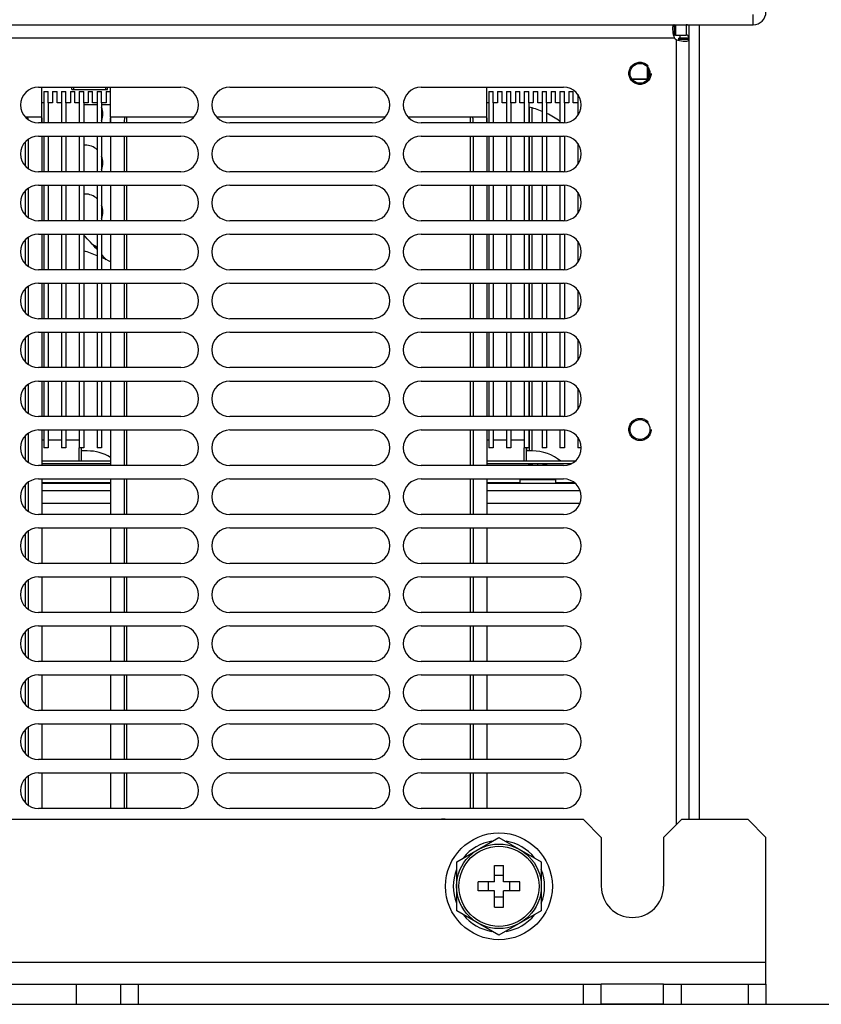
# Model space of a CAD drawing. Extents: x 33 to 410, y 33 to 287.
# Tile 46 of 90: x 318 to 348, y 33 to 70. Entities that reach past the tile are written whole.
import ezdxf

# ---------------------------------------------------------------- set-up
doc = ezdxf.new("R2010")
doc.units = 0
doc.header["$LTSCALE"] = 23.1
doc.linetypes.add('HIDDEN', pattern=[0.2, 0.1, -0.1])
doc.layers.get('0').update_dxf_attribs({"linetype": 'CONTINUOUS'})
for name, color, linetype in [('02___PRT_ALL_AXES', 7, 'CONTINUOUS'), ('ALL_AXIS', 7, 'CONTINUOUS'), ('ALL_CURVE', 7, 'CONTINUOUS'), ('ALL_DIM', 7, 'CONTINUOUS'), ('ALL_FEATURES', 7, 'CONTINUOUS'), ('DEFAULT_2', 8, 'HIDDEN')]:
    doc.layers.add(name, color=color, linetype=linetype)
doc.dimstyles.get("Standard").update_dxf_attribs({"dimtxt": 2.5, "dimasz": 2.5, "dimexe": 1.25, "dimexo": 0.625, "dimtad": 1, "dimcen": 2.5, "dimazin": 3, "dimtfac": 1, "dimtmove": 0, "dimatfit": 3})

# ---------------------------------------------------------------- blocks, each defined once
blk = doc.blocks.new('_OPEN')
at = {"color": 0, "linetype": 'BYBLOCK'}
for p, q in [((0, 0), (-1, 0.25)), ((-1, -0.25), (0, 0)), ((-1, 0), (0, 0))]:
    blk.add_line(p, q, dxfattribs=at)
blk = doc.blocks.new('*D12')
at = {"layer": 'ALL_DIM', "color": 2, "linetype": 'CONTINUOUS'}
for p, q in [((313.769, 74.608), (360.125, 74.608)), ((359.125, 74.608), (359.125, 54.016)), ((359.125, 33.425), (359.125, 54.016)), ((346.668, 33.425), (360.125, 33.425))]:
    blk.add_line(p, q, dxfattribs=at)
at = {"layer": 'ALL_DIM', "color": 2, "linetype": 'CONTINUOUS', "xscale": 2, "yscale": 2, "zscale": 2}
for p, rotation in [((359.125, 74.608), 90), ((359.125, 33.425), 270)]:
    blk.add_blockref('_OPEN', p, dxfattribs=dict(at, rotation=rotation))
blk = doc.blocks.new('*D13')
at = {"layer": 'ALL_DIM', "color": 2, "linetype": 'CONTINUOUS'}
for p, q in [((338.953, 82.824), (372.125, 82.824)), ((371.125, 82.824), (371.125, 58.125)), ((371.125, 33.425), (371.125, 58.125)), ((346.668, 33.425), (372.125, 33.425))]:
    blk.add_line(p, q, dxfattribs=at)
at = {"layer": 'ALL_DIM', "color": 2, "linetype": 'CONTINUOUS', "xscale": 2, "yscale": 2, "zscale": 2}
for p, rotation in [((371.125, 82.824), 90), ((371.125, 33.425), 270)]:
    blk.add_blockref('_OPEN', p, dxfattribs=dict(at, rotation=rotation))
blk = doc.blocks.new('*D14')
at = {"layer": 'ALL_DIM', "color": 2, "linetype": 'CONTINUOUS'}
for p, q in [((339.844, 95.098), (378.125, 95.098)), ((377.125, 95.098), (377.125, 64.262)), ((377.125, 33.425), (377.125, 64.262)), ((346.668, 33.425), (378.125, 33.425))]:
    blk.add_line(p, q, dxfattribs=at)
at = {"layer": 'ALL_DIM', "color": 2, "linetype": 'CONTINUOUS', "xscale": 2, "yscale": 2, "zscale": 2}
for p, rotation in [((377.125, 95.098), 90), ((377.125, 33.425), 270)]:
    blk.add_blockref('_OPEN', p, dxfattribs=dict(at, rotation=rotation))
blk = doc.blocks.new('*D15')
at = {"layer": 'ALL_DIM', "color": 2, "linetype": 'CONTINUOUS'}
for p, q in [((312.767, 103.666), (390.125, 103.666)), ((389.125, 103.666), (389.125, 68.545)), ((389.125, 33.425), (389.125, 68.545)), ((347.336, 33.425), (390.125, 33.425))]:
    blk.add_line(p, q, dxfattribs=at)
at = {"layer": 'ALL_DIM', "color": 2, "linetype": 'CONTINUOUS', "xscale": 2, "yscale": 2, "zscale": 2}
for p, rotation in [((389.125, 103.666), 90), ((389.125, 33.425), 270)]:
    blk.add_blockref('_OPEN', p, dxfattribs=dict(at, rotation=rotation))
blk = doc.blocks.new('*D16')
at = {"layer": 'ALL_DIM', "color": 2, "linetype": 'CONTINUOUS'}
for p, q in [((326.134, 96.034), (384.125, 96.034)), ((383.125, 96.034), (383.125, 64.73)), ((383.125, 33.425), (383.125, 64.73)), ((265.339, 33.425), (384.125, 33.425))]:
    blk.add_line(p, q, dxfattribs=at)
at = {"layer": 'ALL_DIM', "color": 2, "linetype": 'CONTINUOUS', "xscale": 2, "yscale": 2, "zscale": 2}
for p, rotation in [((383.125, 96.034), 90), ((383.125, 33.425), 270)]:
    blk.add_blockref('_OPEN', p, dxfattribs=dict(at, rotation=rotation))

msp = doc.modelspace()

# ---------------------------------------------------------------- linework, layer by layer
at = {"color": 7, "linetype": 'CONTINUOUS'}
for p, q in [((343.113, 69.664), (343.113, 69.781)), ((341.307, 68.128), (341.913, 68.128)), ((320.284, 67.744), (321.62, 67.744))]:
    msp.add_line(p, q, dxfattribs=at)
at = {"layer": '02___PRT_ALL_AXES', "color": 7, "linetype": 'CONTINUOUS'}
for p, q in [((319.232, 67.243), (319.232, 66.491)), ((319.399, 67.243), (319.399, 66.491)), ((319.9, 67.243), (319.9, 66.491)), ((320.067, 67.243), (320.067, 66.491)), ((320.568, 67.243), (320.568, 66.491)), ((320.735, 67.243), (320.735, 66.491)), ((321.236, 67.243), (321.236, 66.491)), ((321.403, 67.243), (321.403, 66.491)), ((335.932, 67.243), (335.932, 66.491)), ((336.099, 67.243), (336.099, 66.491)), ((336.6, 67.243), (336.6, 66.491)), ((336.767, 67.243), (336.767, 66.491)), ((337.268, 67.243), (337.268, 66.491)), ((337.435, 67.243), (337.435, 66.491)), ((337.936, 67.243), (337.936, 66.491)), ((338.103, 67.243), (338.103, 66.491)), ((338.604, 67.243), (338.604, 66.491)), ((338.771, 67.243), (338.771, 66.494)), ((339.272, 67.243), (339.272, 66.76)), ((319.232, 65.99), (319.232, 64.654)), ((319.399, 65.99), (319.399, 64.654)), ((319.9, 65.99), (319.9, 64.654)), ((320.067, 65.99), (320.067, 64.654)), ((320.568, 65.99), (320.568, 64.654)), ((320.735, 65.99), (320.735, 64.654)), ((321.236, 65.99), (321.236, 64.654)), ((321.403, 65.99), (321.403, 64.654)), ((335.932, 65.99), (335.932, 64.654)), ((336.099, 65.99), (336.099, 64.654)), ((336.6, 65.99), (336.6, 64.654)), ((336.767, 65.99), (336.767, 64.654)), ((337.268, 65.99), (337.268, 64.654)), ((337.435, 65.99), (337.435, 64.654)), ((337.936, 65.99), (337.936, 64.654)), ((338.103, 65.99), (338.103, 64.654)), ((338.604, 65.99), (338.604, 64.654)), ((338.771, 65.988), (338.771, 64.657)), ((339.272, 65.722), (339.272, 64.923)), ((319.232, 64.153), (319.232, 62.817)), ((319.399, 64.153), (319.399, 62.817)), ((319.9, 64.153), (319.9, 62.817)), ((320.067, 64.153), (320.067, 62.817)), ((320.568, 64.153), (320.568, 62.817)), ((320.735, 64.153), (320.735, 62.817)), ((321.236, 64.153), (321.236, 62.817)), ((321.403, 64.153), (321.403, 62.817)), ((335.932, 64.153), (335.932, 62.817)), ((336.099, 64.153), (336.099, 62.817)), ((336.6, 64.153), (336.6, 62.817)), ((336.767, 64.153), (336.767, 62.817)), ((337.268, 64.153), (337.268, 62.817)), ((337.435, 64.153), (337.435, 62.817)), ((337.936, 64.153), (337.936, 62.817)), ((338.103, 64.153), (338.103, 62.817)), ((338.604, 64.153), (338.604, 62.817)), ((338.771, 64.151), (338.771, 62.82)), ((339.272, 63.885), (339.272, 63.086)), ((319.232, 62.316), (319.232, 60.98)), ((319.399, 62.316), (319.399, 60.98)), ((319.9, 62.316), (319.9, 60.98)), ((320.067, 62.316), (320.067, 60.98)), ((320.568, 62.316), (320.568, 60.98)), ((320.735, 62.316), (320.735, 60.98)), ((321.236, 62.316), (321.236, 60.98)), ((321.403, 62.316), (321.403, 60.98)), ((335.932, 62.316), (335.932, 60.98)), ((336.099, 62.316), (336.099, 60.98)), ((336.6, 62.316), (336.6, 60.98)), ((336.767, 62.316), (336.767, 60.98)), ((337.268, 62.316), (337.268, 60.98)), ((337.435, 62.316), (337.435, 60.98)), ((337.936, 62.316), (337.936, 60.98)), ((338.103, 62.316), (338.103, 60.98)), ((338.604, 62.316), (338.604, 60.98)), ((338.771, 62.314), (338.771, 60.983)), ((339.272, 62.048), (339.272, 61.249)), ((319.232, 60.479), (319.232, 59.143)), ((319.399, 60.479), (319.399, 59.143)), ((319.9, 60.479), (319.9, 59.143)), ((320.067, 60.479), (320.067, 59.143)), ((320.568, 60.479), (320.568, 59.143)), ((320.735, 60.479), (320.735, 59.143)), ((321.236, 60.479), (321.236, 59.143)), ((321.403, 60.479), (321.403, 59.143)), ((335.932, 60.479), (335.932, 59.143)), ((336.099, 60.479), (336.099, 59.143)), ((336.6, 60.479), (336.6, 59.143)), ((336.767, 60.479), (336.767, 59.143)), ((337.268, 60.479), (337.268, 59.143)), ((337.435, 60.479), (337.435, 59.143)), ((337.936, 60.479), (337.936, 59.143)), ((338.103, 60.479), (338.103, 59.143)), ((338.604, 60.479), (338.604, 59.143)), ((338.771, 60.477), (338.771, 59.146)), ((339.272, 60.211), (339.272, 59.412)), ((319.232, 58.642), (319.232, 57.306)), ((319.399, 58.642), (319.399, 57.306)), ((319.9, 58.642), (319.9, 57.306)), ((320.067, 58.642), (320.067, 57.306)), ((320.568, 58.642), (320.568, 57.306)), ((320.735, 58.642), (320.735, 57.306)), ((321.236, 58.642), (321.236, 57.306)), ((321.403, 58.642), (321.403, 57.306)), ((335.932, 58.642), (335.932, 57.306)), ((336.099, 58.642), (336.099, 57.306)), ((336.6, 58.642), (336.6, 57.306)), ((336.767, 58.642), (336.767, 57.306)), ((337.268, 58.642), (337.268, 57.306)), ((337.435, 58.642), (337.435, 57.306)), ((337.936, 58.642), (337.936, 57.306)), ((338.103, 58.642), (338.103, 57.306)), ((338.604, 58.642), (338.604, 57.306)), ((338.771, 58.64), (338.771, 57.309)), ((339.272, 58.374), (339.272, 57.575)), ((319.232, 56.805), (319.232, 55.469)), ((319.399, 56.805), (319.399, 55.469)), ((319.9, 56.805), (319.9, 55.469)), ((320.067, 56.805), (320.067, 55.469)), ((320.568, 56.805), (320.568, 55.469)), ((320.735, 56.805), (320.735, 55.469)), ((321.236, 56.805), (321.236, 55.469)), ((321.403, 56.805), (321.403, 55.469)), ((335.932, 56.805), (335.932, 55.469)), ((336.099, 56.805), (336.099, 55.469)), ((336.6, 56.805), (336.6, 55.469)), ((336.767, 56.805), (336.767, 55.469)), ((337.268, 56.805), (337.268, 55.469)), ((337.435, 56.805), (337.435, 55.469)), ((337.936, 56.805), (337.936, 55.469)), ((338.103, 56.805), (338.103, 55.469)), ((338.604, 56.805), (338.604, 55.469)), ((338.771, 56.803), (338.771, 55.472)), ((339.272, 56.537), (339.272, 55.738)), ((319.232, 54.968), (319.232, 54.3)), ((319.399, 54.968), (319.399, 54.3)), ((319.9, 54.968), (319.9, 54.3)), ((320.067, 54.968), (320.067, 54.3)), ((320.568, 54.968), (320.568, 54.3)), ((320.735, 54.968), (320.735, 54.3)), ((321.236, 54.968), (321.236, 54.3)), ((321.403, 54.968), (321.403, 54.3)), ((335.932, 54.968), (335.932, 54.3)), ((336.099, 54.968), (336.099, 54.3)), ((336.6, 54.968), (336.6, 54.3)), ((336.767, 54.968), (336.767, 54.3)), ((337.268, 54.968), (337.268, 54.3)), ((337.435, 54.968), (337.435, 54.3)), ((337.936, 54.968), (337.936, 54.3)), ((338.103, 54.968), (338.103, 54.3)), ((338.604, 54.968), (338.604, 54.3)), ((338.771, 54.966), (338.771, 54.3)), ((339.272, 54.7), (339.272, 54.3)), ((319.399, 54.3), (319.232, 54.3)), ((320.067, 54.3), (319.9, 54.3)), ((320.735, 54.3), (320.568, 54.3)), ((321.403, 54.3), (321.236, 54.3)), ((336.099, 54.3), (335.932, 54.3)), ((336.767, 54.3), (336.6, 54.3)), ((337.435, 54.3), (337.268, 54.3)), ((338.103, 54.3), (337.936, 54.3)), ((338.771, 54.3), (338.604, 54.3)), ((339.406, 54.3), (339.272, 54.3)), ((342.495, 33.425), (340.157, 33.425))]:
    msp.add_line(p, q, dxfattribs=at)
at = {"layer": '02___PRT_ALL_AXES', "color": 3, "linetype": 'CONTINUOUS'}
msp.add_line((342.495, 34.177), (340.157, 34.177), dxfattribs=at)
at = {"layer": 'ALL_AXIS', "color": 7, "linetype": 'CONTINUOUS'}
for p, q in [((342.946, 70.165), (342.946, 69.781)), ((342.946, 69.781), (342.894, 69.781)), ((343.447, 69.664), (343.063, 69.664)), ((343.063, 69.612), (343.063, 69.664)), ((341.876, 68.606), (341.876, 68.084)), ((341.876, 68.128), (341.307, 68.128)), ((319.165, 66.491), (319.165, 67.827)), ((320.352, 67.827), (320.352, 67.744)), ((320.352, 67.744), (321.552, 67.744)), ((321.552, 67.827), (321.552, 67.744)), ((321.737, 66.708), (321.737, 67.827)), ((335.865, 66.491), (335.865, 67.827)), ((318.547, 66.701), (318.547, 66.708)), ((322.355, 66.491), (322.355, 66.708)), ((335.247, 66.491), (335.247, 66.708)), ((318.547, 64.864), (318.547, 65.781)), ((322.355, 64.654), (322.355, 65.99)), ((335.247, 64.654), (335.247, 65.99)), ((320.785, 65.656), (320.735, 65.656)), ((318.547, 63.027), (318.547, 63.944)), ((322.355, 62.817), (322.355, 64.153)), ((335.247, 62.817), (335.247, 64.153)), ((320.785, 63.819), (320.735, 63.819)), ((318.547, 61.19), (318.547, 62.107)), ((322.355, 60.98), (322.355, 62.316)), ((335.247, 60.98), (335.247, 62.316)), ((318.547, 59.353), (318.547, 60.27)), ((322.355, 59.143), (322.355, 60.479)), ((335.247, 59.143), (335.247, 60.479)), ((318.547, 57.516), (318.547, 58.433)), ((322.355, 57.306), (322.355, 58.642)), ((335.247, 57.306), (335.247, 58.642)), ((318.547, 55.679), (318.547, 56.596)), ((322.355, 55.469), (322.355, 56.805)), ((335.247, 55.469), (335.247, 56.805)), ((318.547, 53.842), (318.547, 54.759)), ((322.355, 53.632), (322.355, 54.968)), ((335.247, 53.632), (335.247, 54.968)), ((318.547, 52.005), (318.547, 52.922)), ((322.355, 51.795), (322.355, 53.131)), ((335.247, 51.795), (335.247, 53.131)), ((338.437, 53.098), (337.101, 53.098)), ((337.101, 53.098), (337.101, 52.964)), ((337.185, 53.131), (337.185, 53.098)), ((338.354, 53.131), (338.354, 53.098)), ((338.437, 53.098), (338.437, 52.964)), ((318.547, 50.168), (318.547, 51.085)), ((322.355, 49.958), (322.355, 51.294)), ((335.247, 49.958), (335.247, 51.294)), ((318.547, 48.331), (318.547, 49.248)), ((322.355, 48.121), (322.355, 49.457)), ((335.247, 48.121), (335.247, 49.457)), ((318.547, 46.494), (318.547, 47.411)), ((322.355, 46.284), (322.355, 47.62)), ((335.247, 46.284), (335.247, 47.62)), ((318.547, 44.657), (318.547, 45.574)), ((322.355, 44.447), (322.355, 45.783)), ((335.247, 44.447), (335.247, 45.783)), ((318.547, 42.82), (318.547, 43.737)), ((322.355, 42.61), (322.355, 43.946)), ((335.247, 42.61), (335.247, 43.946)), ((322.355, 40.773), (322.355, 42.109)), ((335.247, 40.773), (335.247, 42.109)), ((318.547, 40.983), (318.547, 41.9)), ((334.73, 38.767), (336.316, 39.683)), ((336.316, 39.683), (337.903, 38.767)), ((334.73, 36.935), (334.73, 38.767)), ((337.903, 38.767), (337.903, 36.935)), ((336.316, 36.019), (334.73, 36.935)), ((337.903, 36.935), (336.316, 36.019))]:
    msp.add_line(p, q, dxfattribs=at)
at = {"layer": 'ALL_AXIS', "color": 3, "linetype": 'CONTINUOUS'}
for p, q in [((319.032, 67.827), (324.376, 67.827)), ((326.213, 67.827), (331.557, 67.827)), ((333.394, 67.827), (338.738, 67.827)), ((324.376, 66.491), (319.032, 66.491)), ((331.557, 66.491), (326.213, 66.491)), ((338.738, 66.491), (333.394, 66.491)), ((319.032, 65.99), (324.376, 65.99)), ((326.213, 65.99), (331.557, 65.99)), ((333.394, 65.99), (338.738, 65.99)), ((324.376, 64.654), (319.032, 64.654)), ((331.557, 64.654), (326.213, 64.654)), ((338.738, 64.654), (333.394, 64.654)), ((319.032, 64.153), (324.376, 64.153)), ((326.213, 64.153), (331.557, 64.153)), ((333.394, 64.153), (338.738, 64.153)), ((324.376, 62.817), (319.032, 62.817)), ((331.557, 62.817), (326.213, 62.817)), ((338.738, 62.817), (333.394, 62.817)), ((319.032, 62.316), (324.376, 62.316)), ((326.213, 62.316), (331.557, 62.316)), ((333.394, 62.316), (338.738, 62.316)), ((324.376, 60.98), (319.032, 60.98)), ((331.557, 60.98), (326.213, 60.98)), ((338.738, 60.98), (333.394, 60.98)), ((319.032, 60.479), (324.376, 60.479)), ((326.213, 60.479), (331.557, 60.479)), ((333.394, 60.479), (338.738, 60.479)), ((324.376, 59.143), (319.032, 59.143)), ((331.557, 59.143), (326.213, 59.143)), ((338.738, 59.143), (333.394, 59.143)), ((319.032, 58.642), (324.376, 58.642)), ((326.213, 58.642), (331.557, 58.642)), ((333.394, 58.642), (338.738, 58.642)), ((324.376, 57.306), (319.032, 57.306)), ((331.557, 57.306), (326.213, 57.306)), ((338.738, 57.306), (333.394, 57.306)), ((319.032, 56.805), (324.376, 56.805)), ((326.213, 56.805), (331.557, 56.805)), ((333.394, 56.805), (338.738, 56.805)), ((324.376, 55.469), (319.032, 55.469)), ((331.557, 55.469), (326.213, 55.469)), ((338.738, 55.469), (333.394, 55.469)), ((319.032, 54.968), (324.376, 54.968)), ((326.213, 54.968), (331.557, 54.968)), ((333.394, 54.968), (338.738, 54.968)), ((324.376, 53.632), (319.032, 53.632)), ((331.557, 53.632), (326.213, 53.632)), ((338.738, 53.632), (333.394, 53.632)), ((319.032, 53.131), (324.376, 53.131)), ((326.213, 53.131), (331.557, 53.131)), ((333.394, 53.131), (338.738, 53.131)), ((324.376, 51.795), (319.032, 51.795)), ((331.557, 51.795), (326.213, 51.795)), ((338.738, 51.795), (333.394, 51.795)), ((319.032, 51.294), (324.376, 51.294)), ((326.213, 51.294), (331.557, 51.294)), ((333.394, 51.294), (338.738, 51.294)), ((324.376, 49.958), (319.032, 49.958)), ((331.557, 49.958), (326.213, 49.958)), ((338.738, 49.958), (333.394, 49.958)), ((319.032, 49.457), (324.376, 49.457)), ((326.213, 49.457), (331.557, 49.457)), ((333.394, 49.457), (338.738, 49.457)), ((324.376, 48.121), (319.032, 48.121)), ((331.557, 48.121), (326.213, 48.121)), ((338.738, 48.121), (333.394, 48.121)), ((319.032, 47.62), (324.376, 47.62)), ((326.213, 47.62), (331.557, 47.62)), ((333.394, 47.62), (338.738, 47.62)), ((324.376, 46.284), (319.032, 46.284)), ((331.557, 46.284), (326.213, 46.284)), ((338.738, 46.284), (333.394, 46.284)), ((319.032, 45.783), (324.376, 45.783)), ((326.213, 45.783), (331.557, 45.783)), ((333.394, 45.783), (338.738, 45.783)), ((324.376, 44.447), (319.032, 44.447)), ((331.557, 44.447), (326.213, 44.447)), ((338.738, 44.447), (333.394, 44.447)), ((319.032, 43.946), (324.376, 43.946)), ((326.213, 43.946), (331.557, 43.946)), ((333.394, 43.946), (338.738, 43.946)), ((324.376, 42.61), (319.032, 42.61)), ((331.557, 42.61), (326.213, 42.61)), ((338.738, 42.61), (333.394, 42.61)), ((319.032, 42.109), (324.376, 42.109)), ((326.213, 42.109), (331.557, 42.109)), ((333.394, 42.109), (338.738, 42.109)), ((324.376, 40.773), (319.032, 40.773)), ((331.557, 40.773), (326.213, 40.773)), ((338.738, 40.773), (333.394, 40.773))]:
    msp.add_line(p, q, dxfattribs=at)
at = {"layer": 'ALL_AXIS', "color": 9, "linetype": 'CONTINUOUS'}
msp.add_line((337.358, 53.642), (338.18, 53.642), dxfattribs=at)
at = {"layer": 'ALL_AXIS', "color": 3, "linetype": 'CONTINUOUS'}
for centre in [(341.61, 68.345), (341.61, 54.985)]:
    msp.add_circle(centre, 0.374, dxfattribs=at)
at = {"layer": 'ALL_AXIS', "color": 7, "linetype": 'CONTINUOUS'}
for radius in [2.004, 1.587]:
    msp.add_circle((336.316, 37.851), radius, dxfattribs=at)
at = {"layer": 'ALL_AXIS', "color": 3, "linetype": 'CONTINUOUS'}
for centre, radius, start, end in [((343.162, 69.88), 0.334, 216.6353, 233.3647), ((319.032, 67.159), 0.668, 90, 270), ((324.376, 67.159), 0.668, 270, 90), ((326.213, 67.159), 0.668, 90, 270), ((331.557, 67.159), 0.668, 270, 90), ((333.394, 67.159), 0.668, 90, 270), ((338.738, 67.159), 0.668, 270, 90), ((319.032, 65.322), 0.668, 90, 270), ((324.376, 65.322), 0.668, 270, 90), ((326.213, 65.322), 0.668, 90, 270), ((331.557, 65.322), 0.668, 270, 90), ((333.394, 65.322), 0.668, 90, 270), ((338.738, 65.322), 0.668, 270, 90), ((319.032, 63.485), 0.668, 90, 270), ((324.376, 63.485), 0.668, 270, 90), ((326.213, 63.485), 0.668, 90, 270), ((331.557, 63.485), 0.668, 270, 90), ((333.394, 63.485), 0.668, 90, 270), ((338.738, 63.485), 0.668, 270, 90), ((319.032, 61.648), 0.668, 90, 270), ((324.376, 61.648), 0.668, 270, 90), ((326.213, 61.648), 0.668, 90, 270), ((331.557, 61.648), 0.668, 270, 90), ((333.394, 61.648), 0.668, 90, 270), ((338.738, 61.648), 0.668, 270, 90), ((319.032, 59.811), 0.668, 90, 270), ((324.376, 59.811), 0.668, 270, 90), ((326.213, 59.811), 0.668, 90, 270), ((331.557, 59.811), 0.668, 270, 90), ((333.394, 59.811), 0.668, 90, 270), ((338.738, 59.811), 0.668, 270, 90), ((319.032, 57.974), 0.668, 90, 270), ((324.376, 57.974), 0.668, 270, 90), ((326.213, 57.974), 0.668, 90, 270), ((331.557, 57.974), 0.668, 270, 90), ((333.394, 57.974), 0.668, 90, 270), ((338.738, 57.974), 0.668, 270, 90), ((319.032, 56.137), 0.668, 90, 270), ((324.376, 56.137), 0.668, 270, 90), ((326.213, 56.137), 0.668, 90, 270), ((331.557, 56.137), 0.668, 270, 90), ((333.394, 56.137), 0.668, 90, 270), ((338.738, 56.137), 0.668, 270, 90), ((319.032, 54.3), 0.668, 90, 270), ((324.376, 54.3), 0.668, 270, 90), ((326.213, 54.3), 0.668, 90, 270), ((331.557, 54.3), 0.668, 270, 90), ((333.394, 54.3), 0.668, 90, 270), ((338.738, 54.3), 0.668, 270, 90), ((319.032, 52.463), 0.668, 90, 270), ((324.376, 52.463), 0.668, 270, 90), ((326.213, 52.463), 0.668, 90, 270), ((331.557, 52.463), 0.668, 270, 90), ((333.394, 52.463), 0.668, 90, 270), ((338.738, 52.463), 0.668, 270, 90), ((319.032, 50.626), 0.668, 90, 270), ((324.376, 50.626), 0.668, 270, 90), ((326.213, 50.626), 0.668, 90, 270), ((331.557, 50.626), 0.668, 270, 90), ((333.394, 50.626), 0.668, 90, 270), ((338.738, 50.626), 0.668, 270, 90), ((319.032, 48.789), 0.668, 90, 270), ((324.376, 48.789), 0.668, 270, 90), ((326.213, 48.789), 0.668, 90, 270), ((331.557, 48.789), 0.668, 270, 90), ((333.394, 48.789), 0.668, 90, 270), ((338.738, 48.789), 0.668, 270, 90), ((319.032, 46.952), 0.668, 90, 270), ((324.376, 46.952), 0.668, 270, 90), ((326.213, 46.952), 0.668, 90, 270), ((331.557, 46.952), 0.668, 270, 90), ((333.394, 46.952), 0.668, 90, 270), ((338.738, 46.952), 0.668, 270, 90), ((319.032, 45.115), 0.668, 90, 270), ((324.376, 45.115), 0.668, 270, 90), ((326.213, 45.115), 0.668, 90, 270), ((331.557, 45.115), 0.668, 270, 90), ((333.394, 45.115), 0.668, 90, 270), ((338.738, 45.115), 0.668, 270, 90), ((319.032, 43.278), 0.668, 90, 270), ((324.376, 43.278), 0.668, 270, 90), ((326.213, 43.278), 0.668, 90, 270), ((331.557, 43.278), 0.668, 270, 90), ((333.394, 43.278), 0.668, 90, 270), ((338.738, 43.278), 0.668, 270, 90), ((319.032, 41.441), 0.668, 90, 270), ((324.376, 41.441), 0.668, 270, 90), ((326.213, 41.441), 0.668, 90, 270), ((331.557, 41.441), 0.668, 270, 90), ((333.394, 41.441), 0.668, 90, 270), ((338.738, 41.441), 0.668, 270, 90)]:
    msp.add_arc(centre, radius, start, end, dxfattribs=at)
at = {"layer": 'ALL_AXIS', "color": 7, "linetype": 'CONTINUOUS'}
for centre, radius, start, end in [((320.785, 66.825), 0.668, 338.096, 21.904), ((320.785, 64.988), 0.668, 47.4183, 90), ((320.785, 64.988), 0.668, 338.096, 21.904), ((320.785, 63.151), 0.668, 47.4183, 90), ((320.785, 63.151), 0.668, 338.096, 21.904), ((320.785, 61.314), 0.668, 47.4183, 65.9089), ((320.785, 61.314), 0.668, 19.0357, 21.904), ((337.417, 53.433), 0.217, 105.8809, 111.328), ((337.769, 52.196), 1.503, 74.1191, 105.8809), ((338.121, 53.433), 0.217, 68.672, 74.1191), ((336.316, 37.851), 1.712, 98.9514, 141.1554), ((336.316, 37.851), 1.712, 38.8446, 81.0486), ((336.316, 37.851), 1.712, 158.2267, 201.7733), ((336.316, 37.851), 1.712, 338.2267, 21.7733), ((336.316, 37.851), 1.712, 218.8446, 261.0486), ((336.316, 37.851), 1.712, 278.9514, 321.1554)]:
    msp.add_arc(centre, radius, start, end, dxfattribs=at)
at = {"layer": 'ALL_CURVE', "color": 40, "linetype": 'CONTINUOUS'}
msp.add_line((337.769, 53.658), (337.769, 53.699), dxfattribs=at)
msp.add_arc((337.769, 52.196), 1.503, 76.5066, 103.4934, dxfattribs=at)
at = {"layer": 'ALL_FEATURES', "color": 9, "linetype": 'CONTINUOUS'}
for p, q in [((345.852, 70.165), (345.852, 70.549)), ((343.347, 70.165), (343.347, 69.781)), ((264.608, 69.681), (342.894, 69.681)), ((342.963, 69.612), (342.963, 40.155)), ((343.447, 69.776), (343.42, 69.75)), ((337.554, 67.047), (337.554, 66.491)), ((337.554, 65.99), (337.554, 64.654)), ((337.554, 64.153), (337.554, 62.817)), ((337.554, 62.316), (337.554, 60.98)), ((337.554, 60.479), (337.554, 59.143)), ((337.554, 58.642), (337.554, 57.306)), ((337.554, 56.805), (337.554, 55.469)), ((337.554, 54.968), (337.554, 54.183)), ((319.165, 54.601), (319.232, 54.601)), ((319.399, 54.601), (319.9, 54.601)), ((320.067, 54.601), (320.568, 54.601)), ((320.568, 53.799), (320.568, 54.3)), ((335.865, 54.601), (335.932, 54.601)), ((336.099, 54.601), (336.6, 54.601)), ((336.767, 54.601), (337.268, 54.601)), ((337.268, 53.799), (337.268, 54.3)), ((337.368, 54.183), (337.368, 54.3)), ((321.737, 53.697), (319.165, 53.697)), ((337.751, 53.697), (335.865, 53.697)), ((339.02, 53.697), (337.787, 53.697)), ((321.737, 52.989), (319.165, 52.989)), ((337.101, 52.989), (335.865, 52.989)), ((339.148, 52.989), (338.437, 52.989)), ((321.737, 52.213), (319.165, 52.213)), ((339.355, 52.213), (335.865, 52.213)), ((261.166, 35.012), (346.336, 35.012)), ((320.451, 34.177), (320.451, 33.425))]:
    msp.add_line(p, q, dxfattribs=at)
at = {"layer": 'ALL_FEATURES', "color": 7, "linetype": 'CONTINUOUS'}
for p, q in [((261.65, 70.165), (345.852, 70.165)), ((342.894, 70.165), (342.894, 69.781)), ((343.447, 70.165), (343.447, 40.356)), ((342.946, 69.781), (343.347, 69.781)), ((343.447, 69.612), (343.063, 69.612)), ((343.113, 69.681), (343.447, 69.681)), ((319.232, 67.66), (319.399, 67.66)), ((319.232, 67.66), (319.232, 67.243)), ((319.399, 67.243), (319.399, 67.66)), ((319.566, 67.66), (319.733, 67.66)), ((319.566, 67.66), (319.566, 67.243)), ((319.733, 67.243), (319.733, 67.66)), ((319.9, 67.66), (320.067, 67.66)), ((319.9, 67.66), (319.9, 67.243)), ((320.067, 67.243), (320.067, 67.66)), ((320.234, 67.66), (320.401, 67.66)), ((320.234, 67.66), (320.234, 67.243)), ((320.401, 67.243), (320.401, 67.66)), ((320.568, 67.66), (320.735, 67.66)), ((320.568, 67.66), (320.568, 67.243)), ((320.735, 67.243), (320.735, 67.66)), ((320.902, 67.66), (321.069, 67.66)), ((320.902, 67.66), (320.902, 67.243)), ((321.069, 67.243), (321.069, 67.66)), ((321.236, 67.66), (321.403, 67.66)), ((321.236, 67.66), (321.236, 67.243)), ((321.403, 67.243), (321.403, 67.66)), ((321.57, 67.66), (321.737, 67.66)), ((321.57, 67.66), (321.57, 67.243)), ((335.932, 67.66), (336.099, 67.66)), ((335.932, 67.66), (335.932, 67.243)), ((336.099, 67.243), (336.099, 67.66)), ((336.266, 67.66), (336.433, 67.66)), ((336.266, 67.66), (336.266, 67.243)), ((336.433, 67.243), (336.433, 67.66)), ((336.6, 67.66), (336.767, 67.66)), ((336.6, 67.66), (336.6, 67.243)), ((336.767, 67.243), (336.767, 67.66)), ((336.934, 67.66), (337.101, 67.66)), ((336.934, 67.66), (336.934, 67.243)), ((337.101, 67.243), (337.101, 67.66)), ((337.268, 67.66), (337.435, 67.66)), ((337.268, 67.66), (337.268, 67.243)), ((337.435, 67.243), (337.435, 67.66)), ((337.602, 67.66), (337.769, 67.66)), ((337.602, 67.66), (337.602, 67.243)), ((337.769, 67.243), (337.769, 67.66)), ((337.936, 67.66), (338.103, 67.66)), ((337.936, 67.66), (337.936, 67.243)), ((338.103, 67.243), (338.103, 67.66)), ((338.27, 67.66), (338.437, 67.66)), ((338.27, 67.66), (338.27, 67.243)), ((338.437, 67.243), (338.437, 67.66)), ((338.604, 67.66), (338.771, 67.66)), ((338.604, 67.66), (338.604, 67.243)), ((338.771, 67.243), (338.771, 67.66)), ((338.938, 67.66), (339.105, 67.66)), ((338.938, 67.66), (338.938, 67.243)), ((339.105, 67.243), (339.105, 67.66)), ((319.232, 67.243), (319.165, 67.243)), ((319.566, 67.243), (319.399, 67.243)), ((319.9, 67.243), (319.733, 67.243)), ((320.234, 67.243), (320.067, 67.243)), ((320.568, 67.243), (320.401, 67.243)), ((320.902, 67.243), (320.735, 67.243)), ((321.236, 67.243), (321.069, 67.243)), ((321.57, 67.243), (321.403, 67.243)), ((335.932, 67.243), (335.865, 67.243)), ((336.266, 67.243), (336.099, 67.243)), ((336.6, 67.243), (336.433, 67.243)), ((336.934, 67.243), (336.767, 67.243)), ((337.268, 67.243), (337.101, 67.243)), ((337.602, 67.243), (337.435, 67.243)), ((337.936, 67.243), (337.769, 67.243)), ((338.27, 67.243), (338.103, 67.243)), ((338.604, 67.243), (338.437, 67.243)), ((338.938, 67.243), (338.771, 67.243)), ((339.272, 67.243), (339.105, 67.243)), ((339.272, 67.559), (339.272, 67.243)), ((318.541, 66.708), (319.147, 66.708)), ((321.737, 66.708), (321.737, 66.491)), ((321.749, 66.701), (321.755, 66.708)), ((321.755, 66.708), (324.866, 66.708)), ((325.722, 66.708), (332.047, 66.708)), ((332.903, 66.708), (335.847, 66.708)), ((318.648, 65.868), (318.648, 64.777)), ((319.165, 65.99), (319.165, 64.654)), ((321.737, 65.99), (321.737, 64.654)), ((322.255, 65.99), (322.255, 64.654)), ((335.348, 65.99), (335.348, 64.654)), ((335.865, 65.99), (335.865, 64.654)), ((318.648, 64.031), (318.648, 62.94)), ((319.165, 64.153), (319.165, 62.817)), ((321.737, 64.153), (321.737, 62.817)), ((322.255, 64.153), (322.255, 62.817)), ((335.348, 64.153), (335.348, 62.817)), ((335.865, 64.153), (335.865, 62.817)), ((318.648, 62.194), (318.648, 61.103)), ((319.165, 62.316), (319.165, 60.98)), ((321.737, 62.316), (321.737, 60.98)), ((322.255, 62.316), (322.255, 60.98)), ((335.348, 62.316), (335.348, 60.98)), ((335.865, 62.316), (335.865, 60.98)), ((318.648, 60.357), (318.648, 59.266)), ((319.165, 60.479), (319.165, 59.143)), ((321.737, 60.479), (321.737, 59.143)), ((322.255, 60.479), (322.255, 59.143)), ((335.348, 60.479), (335.348, 59.143)), ((335.865, 60.479), (335.865, 59.143)), ((318.648, 58.52), (318.648, 57.429)), ((319.165, 58.642), (319.165, 57.306)), ((321.737, 58.642), (321.737, 57.306)), ((322.255, 58.642), (322.255, 57.306)), ((335.348, 58.642), (335.348, 57.306)), ((335.865, 58.642), (335.865, 57.306)), ((318.648, 56.683), (318.648, 55.592)), ((319.165, 56.805), (319.165, 55.469)), ((321.737, 56.805), (321.737, 55.469)), ((322.255, 56.805), (322.255, 55.469)), ((335.348, 56.805), (335.348, 55.469)), ((335.865, 56.805), (335.865, 55.469)), ((318.648, 54.846), (318.648, 53.755)), ((319.165, 54.968), (319.165, 53.632)), ((321.737, 54.968), (321.737, 53.632)), ((322.255, 54.968), (322.255, 53.632)), ((335.348, 54.968), (335.348, 53.632)), ((335.865, 54.968), (335.865, 53.632)), ((320.652, 53.799), (320.652, 54.3)), ((337.352, 53.799), (337.352, 54.3)), ((320.868, 54.183), (320.652, 54.183)), ((337.568, 54.183), (337.352, 54.183)), ((321.737, 53.799), (319.165, 53.799)), ((339.176, 53.799), (335.865, 53.799)), ((318.648, 53.009), (318.648, 51.918)), ((319.165, 53.131), (319.165, 51.795)), ((321.737, 52.964), (319.165, 52.964)), ((321.737, 53.131), (321.737, 51.795)), ((322.255, 53.131), (322.255, 51.795)), ((335.348, 53.131), (335.348, 51.795)), ((335.865, 53.131), (335.865, 51.795)), ((339.176, 52.964), (335.865, 52.964)), ((319.165, 52.697), (321.737, 52.697)), ((335.865, 52.697), (339.362, 52.697)), ((318.648, 51.172), (318.648, 50.081)), ((319.165, 51.294), (319.165, 49.958)), ((321.737, 51.294), (321.737, 49.958)), ((322.255, 51.294), (322.255, 49.958)), ((335.348, 51.294), (335.348, 49.958)), ((335.865, 51.294), (335.865, 49.958)), ((318.648, 49.335), (318.648, 48.244)), ((319.165, 49.457), (319.165, 48.121)), ((321.737, 49.457), (321.737, 48.121)), ((322.255, 49.457), (322.255, 48.121)), ((335.348, 49.457), (335.348, 48.121)), ((335.865, 49.457), (335.865, 48.121)), ((318.648, 47.498), (318.648, 46.407)), ((319.165, 47.62), (319.165, 46.284)), ((321.737, 47.62), (321.737, 46.284)), ((322.255, 47.62), (322.255, 46.284)), ((335.348, 47.62), (335.348, 46.284)), ((335.865, 47.62), (335.865, 46.284)), ((318.648, 45.661), (318.648, 44.57)), ((319.165, 45.783), (319.165, 44.447)), ((321.737, 45.783), (321.737, 44.447)), ((322.255, 45.783), (322.255, 44.447)), ((335.348, 45.783), (335.348, 44.447)), ((335.865, 45.783), (335.865, 44.447)), ((318.648, 43.824), (318.648, 42.733)), ((319.165, 43.946), (319.165, 42.61)), ((321.737, 43.946), (321.737, 42.61)), ((322.255, 43.946), (322.255, 42.61)), ((335.348, 43.946), (335.348, 42.61)), ((335.865, 43.946), (335.865, 42.61)), ((319.165, 42.109), (319.165, 40.773)), ((321.737, 42.109), (321.737, 40.773)), ((322.255, 42.109), (322.255, 40.773)), ((335.348, 42.109), (335.348, 40.773)), ((335.865, 42.109), (335.865, 40.773)), ((318.648, 41.987), (318.648, 40.896)), ((336.147, 38.635), (336.486, 38.635)), ((336.147, 38.02), (336.147, 38.635)), ((336.486, 38.02), (336.486, 38.635)), ((336.486, 38.252), (336.147, 38.252)), ((336.147, 38.02), (335.532, 38.02)), ((335.532, 37.681), (335.532, 38.02)), ((336.147, 37.681), (335.532, 37.681)), ((335.915, 38.02), (335.915, 37.681)), ((336.147, 37.067), (336.147, 37.681)), ((337.1, 38.02), (336.486, 38.02)), ((337.1, 37.681), (336.486, 37.681)), ((336.486, 37.067), (336.486, 37.681)), ((336.717, 38.02), (336.717, 37.681)), ((337.1, 37.681), (337.1, 38.02)), ((336.486, 37.45), (336.147, 37.45)), ((336.147, 37.067), (336.486, 37.067)), ((322.121, 33.425), (322.121, 34.177)), ((322.789, 33.425), (322.789, 34.177)), ((339.489, 33.425), (339.489, 34.177)), ((340.157, 33.425), (340.157, 34.177)), ((342.495, 33.425), (342.495, 34.177)), ((343.163, 33.425), (343.163, 34.177)), ((345.668, 34.177), (345.668, 33.425)), ((346.336, 34.177), (346.336, 33.425)), ((267.345, 33.425), (340.157, 33.425)), ((342.495, 33.425), (346.336, 33.425))]:
    msp.add_line(p, q, dxfattribs=at)
at = {"layer": 'ALL_FEATURES', "color": 3, "linetype": 'CONTINUOUS'}
for p, q in [((343.831, 70.165), (343.831, 40.356)), ((342.963, 69.612), (343.029, 69.59)), ((320.735, 67.176), (321.236, 67.176)), ((321.403, 67.176), (321.737, 67.176)), ((337.452, 67.074), (337.452, 66.491)), ((337.452, 65.99), (337.452, 64.654)), ((337.435, 65.673), (337.452, 65.673)), ((337.452, 64.153), (337.452, 62.817)), ((337.452, 62.316), (337.452, 60.98)), ((337.452, 60.479), (337.452, 59.143)), ((337.452, 58.642), (337.452, 57.306)), ((337.452, 56.805), (337.452, 55.469)), ((337.452, 54.968), (337.452, 54.183)), ((339.489, 40.356), (268.013, 40.356)), ((340.157, 39.688), (339.489, 40.356)), ((343.163, 40.356), (342.495, 39.688)), ((345.668, 40.356), (343.163, 40.356)), ((346.336, 39.688), (345.668, 40.356)), ((340.157, 39.688), (340.157, 37.851)), ((342.495, 39.688), (342.495, 37.851)), ((346.336, 34.177), (346.336, 39.688)), ((267.345, 34.177), (340.157, 34.177)), ((342.495, 34.177), (346.336, 34.177))]:
    msp.add_line(p, q, dxfattribs=at)
for points in [[(342.894, 70.165), (342.873, 70.162), (342.856, 70.15), (342.844, 70.13), (342.835, 70.101), (342.83, 70.066), (342.828, 70.024)], [(342.828, 70.024), (342.83, 69.975), (342.835, 69.922), (342.844, 69.864), (342.856, 69.804)], [(342.856, 69.804), (342.873, 69.742), (342.894, 69.681)], [(343.029, 69.59), (343.096, 69.572), (343.162, 69.559), (343.223, 69.551), (343.279, 69.547), (343.305, 69.546)], [(343.305, 69.546), (343.329, 69.547), (343.371, 69.551), (343.404, 69.559), (343.428, 69.572), (343.442, 69.59), (343.447, 69.612)]]:
    msp.add_lwpolyline(points, dxfattribs=at)
at = {"layer": 'ALL_FEATURES', "color": 7, "linetype": 'CONTINUOUS'}
for points in [[(342.894, 69.781), (342.874, 69.781), (342.863, 69.779)], [(343.061, 69.581), (343.062, 69.593), (343.063, 69.612)], [(318.644, 66.616), (318.643, 66.642), (318.639, 66.678), (318.634, 66.701), (318.628, 66.708)], [(319.147, 66.708), (319.153, 66.701), (319.158, 66.678), (319.161, 66.642), (319.163, 66.592), (319.164, 66.529), (319.165, 66.491)], [(321.738, 66.491), (321.738, 66.529), (321.739, 66.592), (321.742, 66.642), (321.745, 66.678), (321.749, 66.701)], [(322.274, 66.708), (322.268, 66.701), (322.263, 66.678), (322.26, 66.642), (322.257, 66.592), (322.256, 66.529), (322.255, 66.491)], [(335.347, 66.491), (335.347, 66.529), (335.345, 66.592), (335.343, 66.642), (335.339, 66.678), (335.334, 66.701), (335.328, 66.708)], [(335.847, 66.708), (335.853, 66.701), (335.858, 66.678), (335.861, 66.642), (335.863, 66.592), (335.864, 66.529), (335.865, 66.491)]]:
    msp.add_lwpolyline(points, dxfattribs=at)
msp.add_circle((336.316, 37.851), 1.503, dxfattribs=at)
for centre, radius, start, end in [((345.852, 70.65), 0.484, 270, 360), ((343.347, 69.681), 0.1, 0, 90), ((304.194, 46.404), 22.929, 41.9613, 43.8117), ((318.781, 55.519), 6.471, 67.6741, 72.4103), ((318.781, 55.519), 6.471, 62.7814, 66.0811), ((304.194, 46.404), 22.929, 40.6951, 41.344), ((320.868, 52.513), 1.67, 58.6274, 90), ((337.568, 52.513), 1.67, 50.3804, 90)]:
    msp.add_arc(centre, radius, start, end, dxfattribs=at)
at = {"layer": 'ALL_FEATURES', "color": 3, "linetype": 'CONTINUOUS'}
for centre, radius, start, end in [((343.347, 69.681), 0.484, 78.2726, 90), ((336.65, 63.836), 3.34, 67.3336, 76.3935), ((336.65, 63.836), 3.34, 54.1901, 64.1826), ((334.229, 39.437), 0.93, 81.2856, 98.7144), ((341.326, 37.851), 1.169, 180, 360)]:
    msp.add_arc(centre, radius, start, end, dxfattribs=at)
at = {"layer": 'DEFAULT_2', "color": 8, "linetype": 'HIDDEN'}
for p, q in [((341.944, 68.18), (341.944, 68.511)), ((320.284, 67.744), (320.284, 67.827)), ((321.62, 67.744), (321.62, 67.827))]:
    msp.add_line(p, q, dxfattribs=at)
for centre in [(341.61, 68.345), (341.61, 54.985)]:
    msp.add_circle(centre, 0.417, dxfattribs=at)

# ---------------------------------------------------------------- dimensions: what is measured, and where the dimension line sits
at = {"layer": 'ALL_DIM', "color": 2, "linetype": 'CONTINUOUS'}
for base, p1, p2, picture, middle in [((389.125, 103.666), (346.336, 33.425), (311.767, 103.666), '*D15', (389.125, 61.665)), ((383.125, 96.034), (264.339, 33.425), (325.134, 96.034), '*D16', (383.125, 57.85)), ((377.125, 95.098), (345.668, 33.425), (338.844, 95.098), '*D14', (377.125, 57.382)), ((371.125, 82.824), (345.668, 33.425), (337.953, 82.824), '*D13', (371.125, 51.245)), ((359.125, 74.608), (345.668, 33.425), (312.769, 74.608), '*D12', (359.125, 47.136))]:
    dim = msp.add_linear_dim(base=base, p1=p1, p2=p2, angle=90, dimstyle='Standard', dxfattribs=at)
    dim.commit()
    dim.dimension.update_dxf_attribs({"geometry": picture, "text_midpoint": middle, "dimtype": 128})

doc.saveas('drawing.dxf')
